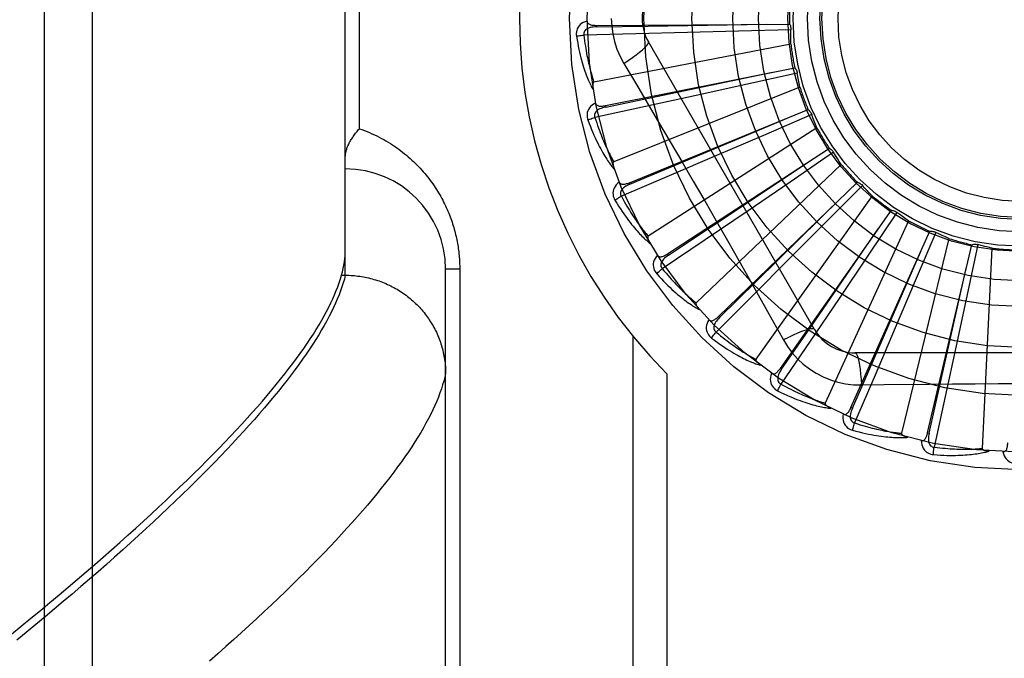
# Model space of a CAD drawing. Header units: inches. Extents: x 0 to 243, y 0 to 157.
# Tile 140 of 256: x 46.732 to 47.346, y 87.048 to 87.446. Entities that reach past the tile are written whole.
import ezdxf

# ---------------------------------------------------------------- set-up
doc = ezdxf.new("R2010")
doc.units = ezdxf.units.IN
doc.header["$LTSCALE"] = 13.357143
doc.header["$MEASUREMENT"] = 0
doc.linetypes.add('HIDDEN', pattern=[0.2, 0.1, -0.1])
doc.layers.add('LEFTHAND_DOOR_ASSEMBLY', color=7, linetype='CONTINUOUS')

msp = doc.modelspace()

# ---------------------------------------------------------------- linework, layer by layer
at = {"layer": 'LEFTHAND_DOOR_ASSEMBLY', "color": 8, "linetype": 'HIDDEN'}
for p, q in [((46.77773, 86.88988), (46.77773, 88.00302)), ((46.74773, 86.91927), (46.74773, 87.97363)), ((46.93523, 87.28642), (46.93523, 87.60648)), ((46.94401, 87.3777), (46.94401, 87.5152)), ((47.09167, 87.44211), (47.21202, 87.44292)), ((47.11617, 87.43681), (47.08388, 87.43609)), ((47.09167, 87.44211), (47.09168, 87.44115)), ((47.14835, 87.4376), (47.11617, 87.43681)), ((47.18013, 87.43843), (47.14835, 87.4376)), ((47.21291, 87.43935), (47.18013, 87.43843)), ((47.21286, 87.43046), (47.09015, 87.40681)), ((47.22752, 87.2527), (47.12408, 87.43187)), ((47.10874, 87.41841), (47.116, 87.40624)), ((47.09727, 87.39212), (47.21529, 87.41569)), ((47.21685, 87.41236), (47.18483, 87.40525)), ((47.21848, 87.40362), (47.10246, 87.35717)), ((47.18483, 87.40525), (47.15378, 87.39842)), ((47.15378, 87.39842), (47.12233, 87.39156)), ((47.12233, 87.39156), (47.09077, 87.38474)), ((47.09727, 87.39212), (47.09746, 87.39118)), ((47.11223, 87.34409), (47.22366, 87.38958)), ((47.1909, 87.37599), (47.2105, 87.38423)), ((47.22582, 87.3866), (47.19573, 87.37356)), ((47.1126, 87.34321), (47.1909, 87.37599)), ((47.22908, 87.37832), (47.12395, 87.31076)), ((47.19573, 87.37356), (47.16653, 87.36097)), ((47.13601, 87.29977), (47.23682, 87.36552)), ((47.2395, 87.363), (47.21242, 87.3445)), ((47.16653, 87.36097), (47.13695, 87.34829)), ((47.24427, 87.35549), (47.15382, 87.26925)), ((47.13695, 87.34829), (47.10724, 87.33561)), ((47.11223, 87.34409), (47.1126, 87.34321)), ((47.16775, 87.26074), (47.25429, 87.34438)), ((47.21242, 87.3445), (47.18614, 87.32662)), ((47.2574, 87.34242), (47.23431, 87.31913)), ((47.2635, 87.33595), (47.19102, 87.23415)), ((47.18614, 87.32662), (47.15949, 87.30856)), ((47.2063, 87.22843), (47.27545, 87.32693)), ((47.28609, 87.32039), (47.23418, 87.20672)), ((47.27888, 87.32559), (47.26061, 87.29836)), ((47.23431, 87.31913), (47.21189, 87.29659)), ((47.25027, 87.204), (47.29953, 87.31381)), ((47.15949, 87.30856), (47.13272, 87.29049)), ((47.31122, 87.3094), (47.28175, 87.18795)), ((47.30315, 87.31314), (47.29037, 87.28294)), ((47.29807, 87.18833), (47.32566, 87.30547)), ((47.32933, 87.3055), (47.3225, 87.27343)), ((47.33797, 87.30336), (47.33202, 87.17853)), ((47.13601, 87.29977), (47.13654, 87.29896)), ((47.21189, 87.29659), (47.18914, 87.27382)), ((47.26061, 87.29836), (47.24286, 87.27198)), ((46.99773, 86.94983), (46.99773, 87.2902)), ((47.00651, 87.2902), (46.99773, 87.2902)), ((47.00651, 87.2902), (47.00651, 87.00895)), ((46.93286, 87.28642), (46.93523, 87.28642)), ((46.93523, 87.28642), (46.93637, 87.28641)), ((47.29037, 87.28294), (47.27792, 87.25368)), ((47.18914, 87.27382), (47.16627, 87.25101)), ((47.24286, 87.27198), (47.22483, 87.24532)), ((47.3225, 87.27343), (47.31582, 87.24235)), ((47.16775, 87.26074), (47.16842, 87.26005)), ((47.27792, 87.25368), (47.26527, 87.22409)), ((47.11444, 87.24847), (47.11444, 86.97645)), ((47.22483, 87.24532), (47.20669, 87.2186)), ((47.31582, 87.24235), (47.30899, 87.21089)), ((47.45967, 87.23812), (47.25278, 87.23812)), ((47.2063, 87.22843), (47.20709, 87.22788)), ((47.13565, 87.22508), (47.13565, 86.97645)), ((47.26527, 87.22409), (47.25252, 87.19442)), ((47.25677, 87.2181), (47.27094, 87.2183)), ((47.30899, 87.21089), (47.30209, 87.17934)), ((47.25027, 87.204), (47.25115, 87.2036)), ((47.29807, 87.18833), (47.29901, 87.18811))]:
    msp.add_line(p, q, dxfattribs=at)
for points in [[(47.08596, 87.4448), (47.08467, 87.44438), (47.08352, 87.44386), (47.08249, 87.44325), (47.08161, 87.44255), (47.08086, 87.44177), (47.08026, 87.44092), (47.07979, 87.44), (47.07946, 87.43904), (47.07926, 87.43807), (47.07917, 87.43712), (47.07917, 87.43622), (47.07927, 87.43536)], [(47.08596, 87.44481), (47.08601, 87.44435), (47.08614, 87.44393), (47.08634, 87.44357), (47.08662, 87.44325), (47.08695, 87.44298), (47.08734, 87.44276), (47.08777, 87.44258), (47.08824, 87.44244), (47.08875, 87.44232), (47.08929, 87.44224), (47.08985, 87.44218), (47.09044, 87.44214), (47.09104, 87.44211), (47.09167, 87.44211)], [(47.09168, 87.44115), (47.12394, 87.44164), (47.19782, 87.44284)], [(47.10098, 87.44645), (47.10121, 87.44157), (47.10186, 87.43674), (47.10295, 87.43196), (47.10446, 87.42729), (47.10639, 87.42277), (47.10874, 87.41841)], [(47.21202, 87.44292), (47.21231, 87.44237), (47.21254, 87.4418), (47.21272, 87.4412), (47.21284, 87.44058), (47.21291, 87.43997), (47.21291, 87.43935)], [(47.07927, 87.43536), (47.07988, 87.43549), (47.08057, 87.43562), (47.08133, 87.43574), (47.08215, 87.43586), (47.08301, 87.43598), (47.08388, 87.43609)], [(47.09168, 87.44115), (47.09064, 87.44111), (47.08966, 87.44103), (47.08874, 87.44089), (47.08787, 87.44071), (47.08707, 87.44047), (47.08633, 87.44018), (47.08566, 87.43983), (47.08509, 87.43942), (47.08461, 87.43895), (47.08425, 87.43843), (47.08399, 87.43786), (47.08385, 87.43726), (47.08382, 87.43667), (47.08388, 87.43608)], [(47.08388, 87.43609), (47.08411, 87.43425), (47.08434, 87.43249), (47.08457, 87.43081), (47.08482, 87.4292), (47.08506, 87.42765), (47.08531, 87.42618), (47.08557, 87.42476), (47.08582, 87.42341), (47.08608, 87.42212), (47.08633, 87.42087), (47.08659, 87.41969), (47.08684, 87.41855), (47.0871, 87.41746), (47.08735, 87.41641), (47.0876, 87.41541), (47.08785, 87.41445), (47.08809, 87.41353), (47.08833, 87.41265), (47.08857, 87.41181), (47.0888, 87.411), (47.08904, 87.41022), (47.08927, 87.40948), (47.08949, 87.40877), (47.08972, 87.40809), (47.08994, 87.40743), (47.09015, 87.40681)], [(47.21286, 87.43046), (47.21283, 87.43269), (47.21282, 87.43491), (47.21285, 87.43713), (47.21291, 87.43935)], [(47.07927, 87.43536), (47.07963, 87.43317), (47.08001, 87.43107), (47.0804, 87.42907), (47.08079, 87.42716), (47.0812, 87.42535), (47.08161, 87.42362), (47.08202, 87.42197), (47.08244, 87.4204), (47.08286, 87.41891), (47.08328, 87.41748), (47.0837, 87.41613), (47.08412, 87.41483), (47.08454, 87.4136), (47.08495, 87.41243), (47.08536, 87.4113), (47.08577, 87.41024), (47.08617, 87.40922), (47.08657, 87.40826), (47.08697, 87.40734), (47.08736, 87.40647), (47.08775, 87.40564), (47.08814, 87.40486), (47.08851, 87.40411), (47.08889, 87.4034), (47.08926, 87.40273), (47.08962, 87.40209)], [(47.10873, 87.41841), (47.11157, 87.42027), (47.1142, 87.42208), (47.11655, 87.42378), (47.11862, 87.42539), (47.12042, 87.42689), (47.1219, 87.42825), (47.12304, 87.42945), (47.12379, 87.43047), (47.12414, 87.43128), (47.12408, 87.43187)], [(47.09746, 87.39118), (47.12905, 87.39777), (47.20136, 87.41293)], [(47.21529, 87.41569), (47.21568, 87.41521), (47.21602, 87.41469), (47.21631, 87.41413), (47.21654, 87.41355), (47.21672, 87.41296), (47.21685, 87.41236)], [(47.21848, 87.40362), (47.21802, 87.4058), (47.2176, 87.40798), (47.2172, 87.41017), (47.21685, 87.41236)], [(47.09015, 87.40681), (47.08999, 87.40674), (47.08986, 87.40665), (47.08974, 87.40651), (47.08965, 87.40634), (47.08958, 87.40616), (47.08952, 87.40596), (47.08948, 87.40575), (47.08944, 87.40553), (47.08942, 87.4053), (47.0894, 87.40505), (47.08939, 87.4048), (47.08939, 87.40454), (47.08939, 87.40427), (47.0894, 87.40399), (47.08942, 87.40371), (47.08944, 87.40341), (47.08948, 87.4031), (47.08951, 87.40278), (47.08956, 87.40245), (47.08962, 87.4021)], [(47.116, 87.40624), (47.13043, 87.38186), (47.13765, 87.36962), (47.14485, 87.35734), (47.15202, 87.34505), (47.15915, 87.33273), (47.16626, 87.32039), (47.17332, 87.30803), (47.18036, 87.29565)], [(47.09116, 87.39368), (47.08997, 87.39302), (47.08894, 87.3923), (47.08805, 87.3915), (47.08731, 87.39065), (47.08672, 87.38975), (47.08629, 87.38879), (47.08601, 87.3878), (47.08586, 87.3868), (47.08585, 87.3858), (47.08594, 87.38485), (47.08611, 87.38397), (47.08637, 87.38315)], [(47.09116, 87.39369), (47.09129, 87.39325), (47.09149, 87.39286), (47.09177, 87.39254), (47.0921, 87.39228), (47.09247, 87.39208), (47.09289, 87.39194), (47.09335, 87.39184), (47.09384, 87.39179), (47.09436, 87.39178), (47.09491, 87.3918), (47.09547, 87.39184), (47.09606, 87.39191), (47.09666, 87.39201), (47.09727, 87.39212)], [(47.09746, 87.39118), (47.09645, 87.39095), (47.0955, 87.39068), (47.09462, 87.39037), (47.09381, 87.39003), (47.09306, 87.38964), (47.0924, 87.38921), (47.09181, 87.38874), (47.09132, 87.38823), (47.09094, 87.38768), (47.09068, 87.3871), (47.09054, 87.38649), (47.09051, 87.38588), (47.09059, 87.38529), (47.09077, 87.38473)], [(47.22366, 87.38958), (47.22413, 87.38917), (47.22456, 87.38873), (47.22495, 87.38824), (47.22529, 87.38771), (47.22558, 87.38717), (47.22582, 87.3866)], [(47.08637, 87.38315), (47.08694, 87.38339), (47.0876, 87.38364), (47.08833, 87.38391), (47.0891, 87.38419), (47.08993, 87.38446), (47.09077, 87.38474)], [(47.08637, 87.38315), (47.08714, 87.38106), (47.08791, 87.37907), (47.08867, 87.37718), (47.08942, 87.37538), (47.09016, 87.37368), (47.09089, 87.37206), (47.09161, 87.37052), (47.09232, 87.36906), (47.09301, 87.36767), (47.0937, 87.36635), (47.09437, 87.3651), (47.09502, 87.36391), (47.09567, 87.36278), (47.09629, 87.3617), (47.09691, 87.36068), (47.09751, 87.35971), (47.0981, 87.35879), (47.09867, 87.35791), (47.09923, 87.35709), (47.09979, 87.35631), (47.10033, 87.35557), (47.10085, 87.35487), (47.10136, 87.35421), (47.10187, 87.35359), (47.10236, 87.353), (47.10283, 87.35244)], [(47.09077, 87.38474), (47.09133, 87.38297), (47.09189, 87.38129), (47.09244, 87.37968), (47.09299, 87.37814), (47.09352, 87.37668), (47.09405, 87.37527), (47.09456, 87.37393), (47.09507, 87.37265), (47.09556, 87.37143), (47.09605, 87.37026), (47.09653, 87.36914), (47.09699, 87.36807), (47.09745, 87.36705), (47.09789, 87.36607), (47.09833, 87.36514), (47.09875, 87.36424), (47.09916, 87.36338), (47.09957, 87.36256), (47.09996, 87.36178), (47.10035, 87.36103), (47.10072, 87.36031), (47.10109, 87.35963), (47.10144, 87.35897), (47.10179, 87.35834), (47.10213, 87.35774), (47.10246, 87.35717)], [(47.22908, 87.37832), (47.22821, 87.38038), (47.22738, 87.38244), (47.22658, 87.38451), (47.22582, 87.3866)], [(46.93523, 87.3601), (46.93523, 87.3605), (46.93525, 87.36091), (46.93529, 87.36133), (46.93534, 87.36176), (46.9354, 87.3622), (46.93548, 87.36266), (46.93557, 87.36312), (46.93568, 87.36358), (46.93581, 87.36406), (46.93595, 87.36455), (46.93611, 87.36504), (46.93628, 87.36555), (46.93647, 87.36606), (46.93667, 87.36657), (46.93689, 87.3671), (46.93713, 87.36763), (46.93739, 87.36816), (46.93766, 87.3687), (46.93794, 87.36925), (46.93824, 87.3698), (46.93856, 87.37036), (46.93889, 87.37091), (46.93924, 87.37147), (46.93961, 87.37204), (46.93999, 87.3726), (46.94038, 87.37317), (46.94079, 87.37374), (46.94121, 87.37431), (46.94164, 87.37487), (46.94209, 87.37544), (46.94255, 87.37601), (46.94303, 87.37657), (46.94351, 87.37714), (46.94401, 87.3777)], [(46.94401, 87.3777), (46.94561, 87.37713), (46.94719, 87.37654), (46.94876, 87.37593), (46.9503, 87.37528), (46.95183, 87.37462), (46.95333, 87.37393), (46.95482, 87.37321), (46.95629, 87.37247), (46.95773, 87.37172), (46.95915, 87.37094), (46.96056, 87.37014), (46.96194, 87.36932), (46.96329, 87.36848), (46.96463, 87.36762), (46.96594, 87.36675), (46.96723, 87.36586), (46.9685, 87.36495), (46.96974, 87.36403), (46.97096, 87.36309), (46.97216, 87.36214), (46.97333, 87.36117), (46.97448, 87.3602), (46.97561, 87.35921), (46.97671, 87.35821), (46.97779, 87.35719), (46.97885, 87.35617), (46.97988, 87.35514), (46.98089, 87.3541), (46.98188, 87.35305), (46.98285, 87.35199), (46.98379, 87.35093), (46.98471, 87.34985), (46.9856, 87.34877), (46.98648, 87.34769), (46.98733, 87.3466), (46.98816, 87.3455), (46.98897, 87.3444), (46.98976, 87.34329), (46.99053, 87.34218), (46.99127, 87.34106), (46.992, 87.33994), (46.9927, 87.33882), (46.99339, 87.3377), (46.99405, 87.33657), (46.99469, 87.33544), (46.99532, 87.33431), (46.99592, 87.33317), (46.99651, 87.33204), (46.99708, 87.3309), (46.99763, 87.32976), (46.99816, 87.32862), (46.99867, 87.32748), (46.99916, 87.32633), (46.99964, 87.32519), (47.00009, 87.32405), (47.00053, 87.32292), (47.00095, 87.32178), (47.00136, 87.32065), (47.00174, 87.31952), (47.00211, 87.3184), (47.00246, 87.31728), (47.00279, 87.31616), (47.00311, 87.31505), (47.00341, 87.31394), (47.0037, 87.31284), (47.00397, 87.31174), (47.00423, 87.31064), (47.00447, 87.30955), (47.00469, 87.30846), (47.0049, 87.30737), (47.0051, 87.30629), (47.00529, 87.30521), (47.00546, 87.30413), (47.00561, 87.30306), (47.00576, 87.30198), (47.00589, 87.30091), (47.00601, 87.29984), (47.00611, 87.29877), (47.00621, 87.2977), (47.00629, 87.29664), (47.00636, 87.29558), (47.00641, 87.29452), (47.00646, 87.29345), (47.00649, 87.29237), (47.00651, 87.29129), (47.00651, 87.2902)], [(47.23682, 87.36552), (47.23736, 87.36521), (47.23786, 87.36485), (47.23834, 87.36445), (47.23878, 87.364), (47.23916, 87.36352), (47.2395, 87.363)], [(47.24427, 87.35549), (47.24303, 87.35734), (47.24183, 87.35921), (47.24065, 87.3611), (47.2395, 87.363)], [(47.10246, 87.35717), (47.10232, 87.35708), (47.1022, 87.35695), (47.10212, 87.3568), (47.10206, 87.35662), (47.10202, 87.35643), (47.102, 87.35622), (47.102, 87.356), (47.10201, 87.35578), (47.10203, 87.35554), (47.10205, 87.3553), (47.10209, 87.35505), (47.10214, 87.3548), (47.1022, 87.35453), (47.10226, 87.35426), (47.10233, 87.35399), (47.10241, 87.3537), (47.1025, 87.3534), (47.1026, 87.35309), (47.1027, 87.35281), (47.1028, 87.35253)], [(47.13654, 87.29896), (47.16341, 87.31682), (47.22491, 87.35777)], [(47.10593, 87.34447), (47.10489, 87.3436), (47.10402, 87.34269), (47.10329, 87.34174), (47.10273, 87.34077), (47.10233, 87.33977), (47.10208, 87.33875), (47.10199, 87.33772), (47.10204, 87.33671), (47.10221, 87.33573), (47.10248, 87.33481), (47.10282, 87.33398), (47.10323, 87.33322)], [(47.10593, 87.34448), (47.10615, 87.34407), (47.10642, 87.34373), (47.10675, 87.34347), (47.10712, 87.34328), (47.10753, 87.34315), (47.10797, 87.34309), (47.10844, 87.34308), (47.10893, 87.34312), (47.10944, 87.34321), (47.10997, 87.34333), (47.11052, 87.34348), (47.11108, 87.34366), (47.11165, 87.34387), (47.11223, 87.34409)], [(47.25429, 87.34438), (47.25488, 87.34418), (47.25544, 87.34393), (47.25599, 87.34362), (47.2565, 87.34326), (47.25697, 87.34286), (47.2574, 87.34242)], [(47.1126, 87.34321), (47.11165, 87.34278), (47.11077, 87.34234), (47.10996, 87.34188), (47.10923, 87.34138), (47.10857, 87.34086), (47.108, 87.34032), (47.10751, 87.33974), (47.10712, 87.33915), (47.10686, 87.33854), (47.10671, 87.33792), (47.10669, 87.3373), (47.10678, 87.33669), (47.10696, 87.33613), (47.10725, 87.33561)], [(47.2635, 87.33595), (47.26194, 87.33753), (47.2604, 87.33914), (47.25889, 87.34077), (47.2574, 87.34242)], [(47.10323, 87.33322), (47.10374, 87.33357), (47.10434, 87.33394), (47.105, 87.33434), (47.10571, 87.33476), (47.10647, 87.33519), (47.10724, 87.33561)], [(47.10323, 87.33322), (47.10438, 87.33132), (47.10551, 87.32951), (47.10661, 87.3278), (47.10769, 87.32618), (47.10874, 87.32464), (47.10976, 87.32319), (47.11076, 87.32181), (47.11173, 87.32051), (47.11268, 87.31928), (47.1136, 87.31812), (47.11449, 87.31701), (47.11536, 87.31597), (47.11621, 87.31498), (47.11703, 87.31404), (47.11783, 87.31315), (47.1186, 87.31231), (47.11935, 87.31152), (47.12008, 87.31077), (47.12079, 87.31007), (47.12148, 87.30941), (47.12215, 87.30878), (47.1228, 87.3082), (47.12343, 87.30765), (47.12404, 87.30713), (47.12463, 87.30664), (47.12521, 87.30618)], [(47.10724, 87.33561), (47.10813, 87.33399), (47.109, 87.33244), (47.10985, 87.33096), (47.11067, 87.32956), (47.11147, 87.32822), (47.11225, 87.32694), (47.11301, 87.32572), (47.11375, 87.32456), (47.11447, 87.32345), (47.11517, 87.3224), (47.11585, 87.32139), (47.11651, 87.32043), (47.11715, 87.31951), (47.11777, 87.31863), (47.11838, 87.3178), (47.11896, 87.317), (47.11953, 87.31623), (47.12008, 87.31551), (47.12062, 87.31481), (47.12114, 87.31415), (47.12164, 87.31351), (47.12213, 87.31291), (47.1226, 87.31233), (47.12307, 87.31178), (47.12351, 87.31126), (47.12395, 87.31076)], [(47.16842, 87.26005), (47.19143, 87.28268), (47.24407, 87.33453)], [(47.27545, 87.32693), (47.27607, 87.32685), (47.27667, 87.32671), (47.27726, 87.32651), (47.27783, 87.32625), (47.27837, 87.32595), (47.27888, 87.32559)], [(47.28609, 87.32039), (47.28426, 87.32166), (47.28244, 87.32294), (47.28065, 87.32426), (47.27888, 87.32559)], [(47.20709, 87.22788), (47.2254, 87.25445), (47.26728, 87.31532)], [(47.29953, 87.31381), (47.30015, 87.31384), (47.30077, 87.31382), (47.30139, 87.31373), (47.302, 87.31359), (47.30258, 87.31339), (47.30315, 87.31314)], [(47.12395, 87.31076), (47.12382, 87.31064), (47.12373, 87.3105), (47.12368, 87.31033), (47.12365, 87.31014), (47.12365, 87.30994), (47.12367, 87.30974), (47.12371, 87.30952), (47.12376, 87.30931), (47.12382, 87.30908), (47.1239, 87.30885), (47.12398, 87.30861), (47.12408, 87.30837), (47.12418, 87.30812), (47.12429, 87.30787), (47.12442, 87.30761), (47.12455, 87.30734), (47.12469, 87.30707), (47.12485, 87.30678), (47.12502, 87.30649), (47.1252, 87.30618)], [(47.31122, 87.3094), (47.30917, 87.31029), (47.30715, 87.31121), (47.30514, 87.31216), (47.30315, 87.31314)], [(46.93286, 87.28642), (46.93341, 87.28855), (46.93389, 87.29063), (46.9343, 87.29268), (46.93463, 87.2947), (46.93489, 87.29668), (46.93508, 87.29862), (46.93519, 87.30053), (46.93523, 87.3024)], [(47.32566, 87.30547), (47.32626, 87.30563), (47.32687, 87.30572), (47.3275, 87.30575), (47.32812, 87.30573), (47.32873, 87.30564), (47.32933, 87.3055)], [(47.33797, 87.30336), (47.33579, 87.30385), (47.33363, 87.30437), (47.33148, 87.30492), (47.32933, 87.3055)], [(47.12976, 87.29895), (47.1289, 87.29789), (47.12821, 87.29683), (47.12768, 87.29577), (47.12731, 87.2947), (47.1271, 87.29364), (47.12705, 87.2926), (47.12716, 87.29157), (47.1274, 87.29059), (47.12776, 87.28966), (47.1282, 87.28881), (47.12868, 87.28805), (47.12923, 87.28739)], [(47.12975, 87.29895), (47.13004, 87.29859), (47.13037, 87.29831), (47.13075, 87.29812), (47.13115, 87.298), (47.13157, 87.29795), (47.13201, 87.29797), (47.13248, 87.29805), (47.13295, 87.29819), (47.13344, 87.29837), (47.13394, 87.29859), (47.13445, 87.29884), (47.13496, 87.29913), (47.13548, 87.29943), (47.13601, 87.29977)], [(47.13654, 87.29896), (47.13569, 87.29837), (47.13491, 87.29777), (47.1342, 87.29716), (47.13357, 87.29654), (47.13303, 87.2959), (47.13257, 87.29526), (47.1322, 87.2946), (47.13193, 87.29394), (47.13178, 87.2933), (47.13176, 87.29266), (47.13186, 87.29204), (47.13206, 87.29147), (47.13235, 87.29095), (47.13272, 87.29049)], [(47.18036, 87.29565), (47.19433, 87.2709), (47.20127, 87.25856), (47.20819, 87.24614)], [(47.25115, 87.2036), (47.2641, 87.23316), (47.2937, 87.30086)], [(47.12923, 87.28739), (47.12967, 87.28782), (47.13019, 87.28831), (47.13076, 87.28882), (47.13138, 87.28937), (47.13204, 87.28993), (47.13272, 87.29049)], [(47.13272, 87.29049), (47.1339, 87.28907), (47.13505, 87.28771), (47.13615, 87.28642), (47.13723, 87.2852), (47.13827, 87.28404), (47.13928, 87.28293), (47.14026, 87.28188), (47.1412, 87.28088), (47.14212, 87.27992), (47.143, 87.27902), (47.14386, 87.27816), (47.14469, 87.27734), (47.14549, 87.27656), (47.14627, 87.27582), (47.14702, 87.27511), (47.14775, 87.27443), (47.14845, 87.27379), (47.14913, 87.27318), (47.14979, 87.2726), (47.15042, 87.27205), (47.15104, 87.27152), (47.15163, 87.27102), (47.15221, 87.27054), (47.15276, 87.27009), (47.1533, 87.26966), (47.15382, 87.26925)], [(47.29901, 87.18811), (47.30613, 87.21958), (47.32238, 87.29166)], [(46.72717, 87.06273), (46.73332, 87.06773), (46.73937, 87.0727), (46.74533, 87.07762), (46.75119, 87.0825), (46.75696, 87.08734), (46.76263, 87.09213), (46.76821, 87.09688), (46.7737, 87.10159), (46.77909, 87.10625), (46.78438, 87.11086), (46.78958, 87.11543), (46.79469, 87.11996), (46.7997, 87.12444), (46.80462, 87.12887), (46.80944, 87.13326), (46.81418, 87.13761), (46.81881, 87.14191), (46.82336, 87.14616), (46.82781, 87.15037), (46.83217, 87.15454), (46.83644, 87.15865), (46.84061, 87.16273), (46.84469, 87.16675), (46.84868, 87.17073), (46.85258, 87.17467), (46.85638, 87.17856), (46.86009, 87.18241), (46.86371, 87.1862), (46.86724, 87.18996), (46.87068, 87.19367), (46.87403, 87.19733), (46.87729, 87.20095), (46.88045, 87.20452), (46.88353, 87.20805), (46.88651, 87.21153), (46.88941, 87.21496), (46.89221, 87.21835), (46.89492, 87.2217), (46.89755, 87.225), (46.90008, 87.22826), (46.90253, 87.23147), (46.90488, 87.23464), (46.90715, 87.23776), (46.90933, 87.24084), (46.91142, 87.24387), (46.91342, 87.24686), (46.91533, 87.2498), (46.91715, 87.2527), (46.91889, 87.25556), (46.92053, 87.25837), (46.92209, 87.26114), (46.92356, 87.26386), (46.92494, 87.26654), (46.92624, 87.26918), (46.92744, 87.27177), (46.92856, 87.27432), (46.9296, 87.27683), (46.93054, 87.27929), (46.9314, 87.28171), (46.93217, 87.28409), (46.93286, 87.28642)], [(46.93523, 87.28642), (46.93462, 87.28406), (46.93392, 87.28165), (46.93313, 87.2792), (46.93226, 87.27671), (46.9313, 87.27417), (46.93025, 87.27159), (46.92912, 87.26897), (46.92789, 87.2663), (46.92658, 87.26359), (46.92518, 87.26084), (46.92369, 87.25804), (46.92211, 87.2552), (46.92045, 87.25232), (46.91869, 87.24939), (46.91685, 87.24642), (46.91492, 87.2434), (46.9129, 87.24034), (46.91079, 87.23724), (46.9086, 87.23409), (46.90631, 87.2309), (46.90394, 87.22767), (46.90148, 87.22439), (46.89893, 87.22107), (46.89629, 87.21771), (46.89356, 87.2143), (46.89074, 87.21085), (46.88784, 87.20736), (46.88484, 87.20382), (46.88176, 87.20024), (46.87859, 87.19662), (46.87533, 87.19295), (46.87198, 87.18924), (46.86854, 87.18549), (46.86501, 87.1817), (46.8614, 87.17786), (46.85769, 87.17398), (46.8539, 87.17006), (46.85002, 87.1661), (46.84605, 87.1621), (46.84199, 87.15805), (46.83784, 87.15396), (46.8336, 87.14983), (46.82928, 87.14566), (46.82487, 87.14145), (46.82037, 87.1372), (46.81578, 87.13291), (46.8111, 87.12858), (46.80633, 87.12421), (46.80148, 87.1198), (46.79654, 87.11535), (46.79151, 87.11086), (46.7864, 87.10633), (46.7812, 87.10176), (46.77591, 87.09716), (46.77053, 87.09252), (46.76507, 87.08784), (46.75952, 87.08312), (46.75389, 87.07837), (46.74817, 87.07358), (46.74236, 87.06876), (46.73647, 87.0639), (46.7305, 87.05901)], [(46.93637, 87.28641), (46.9375, 87.28638), (46.93862, 87.28633), (46.93975, 87.28626), (46.94087, 87.28617), (46.942, 87.28606), (46.94312, 87.28593), (46.94423, 87.28578), (46.94535, 87.28562), (46.94646, 87.28543), (46.94757, 87.28522), (46.94867, 87.28499), (46.94977, 87.28474), (46.95087, 87.28448), (46.95196, 87.28419), (46.95304, 87.28388), (46.95412, 87.28356), (46.95519, 87.28322), (46.95626, 87.28285), (46.95732, 87.28247), (46.95837, 87.28207), (46.95941, 87.28165), (46.96045, 87.28122), (46.96148, 87.28076), (46.9625, 87.28029), (46.96351, 87.2798), (46.96451, 87.27929), (46.9655, 87.27876), (46.96648, 87.27822), (46.96746, 87.27766), (46.96842, 87.27708), (46.96937, 87.27649), (46.97031, 87.27587), (46.97123, 87.27525), (46.97215, 87.2746), (46.97306, 87.27394), (46.97395, 87.27326), (46.97483, 87.27257), (46.97569, 87.27186), (46.97655, 87.27114), (46.97739, 87.2704), (46.97821, 87.26965), (46.97902, 87.26888), (46.97982, 87.2681), (46.9806, 87.26731), (46.98137, 87.2665), (46.98213, 87.26568), (46.98286, 87.26484), (46.98359, 87.26399), (46.98429, 87.26313), (46.98498, 87.26226), (46.98566, 87.26137), (46.98632, 87.26047), (46.98696, 87.25956), (46.98758, 87.25864), (46.98819, 87.25771), (46.98878, 87.25677), (46.98935, 87.25582), (46.98991, 87.25486), (46.99045, 87.25389), (46.99097, 87.25291), (46.99147, 87.25192), (46.99195, 87.25092), (46.99242, 87.24991), (46.99286, 87.2489), (46.99329, 87.24787), (46.9937, 87.24684), (46.99409, 87.24581), (46.99445, 87.24476), (46.99481, 87.24371), (46.99514, 87.24266), (46.99545, 87.2416), (46.99574, 87.24053), (46.99601, 87.23946), (46.99626, 87.23838), (46.9965, 87.2373), (46.99671, 87.23621), (46.9969, 87.23512), (46.99708, 87.23403), (46.99723, 87.23294), (46.99736, 87.23184), (46.99747, 87.23074), (46.99756, 87.22964), (46.99763, 87.22854), (46.99769, 87.22743), (46.99772, 87.22633), (46.99773, 87.22523)], [(47.12923, 87.28739), (47.13072, 87.28574), (47.13217, 87.28417), (47.13358, 87.2827), (47.13494, 87.28131), (47.13626, 87.28), (47.13754, 87.27877), (47.13878, 87.27761), (47.13998, 87.27652), (47.14115, 87.27549), (47.14227, 87.27452), (47.14336, 87.2736), (47.14441, 87.27274), (47.14543, 87.27193), (47.14641, 87.27116), (47.14736, 87.27044), (47.14828, 87.26976), (47.14917, 87.26913), (47.15003, 87.26853), (47.15086, 87.26798), (47.15166, 87.26746), (47.15243, 87.26697), (47.15318, 87.26652), (47.1539, 87.2661), (47.1546, 87.2657), (47.15527, 87.26534), (47.15593, 87.265)], [(47.15382, 87.26925), (47.15372, 87.26911), (47.15366, 87.26895), (47.15364, 87.26878), (47.15365, 87.26859), (47.15369, 87.2684), (47.15375, 87.2682), (47.15383, 87.268), (47.15392, 87.26779), (47.15402, 87.26758), (47.15414, 87.26737), (47.15427, 87.26715), (47.1544, 87.26693), (47.15455, 87.26671), (47.15471, 87.26648), (47.15488, 87.26625), (47.15506, 87.26601), (47.15526, 87.26577), (47.15546, 87.26552), (47.15568, 87.26526), (47.15592, 87.265)], [(47.16176, 87.25875), (47.16112, 87.25755), (47.16065, 87.25639), (47.16033, 87.25524), (47.16017, 87.25412), (47.16016, 87.25304), (47.16031, 87.25201), (47.16061, 87.25102), (47.16103, 87.2501), (47.16156, 87.24926), (47.16215, 87.2485), (47.16277, 87.24785), (47.16343, 87.2473)], [(47.16176, 87.25876), (47.16211, 87.25846), (47.16249, 87.25825), (47.16289, 87.25812), (47.16331, 87.25808), (47.16374, 87.25812), (47.16417, 87.25822), (47.1646, 87.25839), (47.16505, 87.25861), (47.16549, 87.25888), (47.16594, 87.25919), (47.16639, 87.25954), (47.16684, 87.25991), (47.1673, 87.26032), (47.16775, 87.26074)], [(47.16842, 87.26005), (47.1677, 87.25931), (47.16704, 87.25857), (47.16647, 87.25784), (47.16597, 87.25711), (47.16555, 87.25638), (47.16522, 87.25566), (47.16498, 87.25495), (47.16485, 87.25425), (47.16483, 87.25359), (47.16492, 87.25296), (47.16513, 87.25237), (47.16544, 87.25184), (47.16582, 87.25139), (47.16628, 87.25101)], [(47.22752, 87.2527), (47.22706, 87.25304), (47.22622, 87.25314), (47.22503, 87.25302), (47.2235, 87.25267), (47.22163, 87.2521), (47.21945, 87.25131), (47.21697, 87.25031), (47.21424, 87.2491), (47.21129, 87.24769), (47.20819, 87.24614)], [(47.16343, 87.2473), (47.16378, 87.24781), (47.1642, 87.24839), (47.16466, 87.249), (47.16517, 87.24965), (47.16571, 87.25033), (47.16627, 87.25101)], [(47.16343, 87.2473), (47.16521, 87.24596), (47.16693, 87.2447), (47.16859, 87.24352), (47.1702, 87.24242), (47.17174, 87.24138), (47.17323, 87.24042), (47.17467, 87.23951), (47.17605, 87.23866), (47.17739, 87.23787), (47.17868, 87.23713), (47.17992, 87.23644), (47.18111, 87.2358), (47.18227, 87.23519), (47.18338, 87.23462), (47.18444, 87.2341), (47.18547, 87.2336), (47.18647, 87.23315), (47.18742, 87.23272), (47.18834, 87.23234), (47.18923, 87.23198), (47.19008, 87.23165), (47.1909, 87.23134), (47.19169, 87.23107), (47.19245, 87.23081), (47.19318, 87.23058), (47.19389, 87.23037)], [(47.16627, 87.25101), (47.1677, 87.24984), (47.16908, 87.24872), (47.17042, 87.24767), (47.1717, 87.24667), (47.17295, 87.24572), (47.17415, 87.24483), (47.17531, 87.24398), (47.17642, 87.24317), (47.1775, 87.24241), (47.17854, 87.24169), (47.17955, 87.24101), (47.18052, 87.24036), (47.18146, 87.23975), (47.18236, 87.23917), (47.18323, 87.23861), (47.18407, 87.23809), (47.18488, 87.23759), (47.18566, 87.23712), (47.18642, 87.23667), (47.18715, 87.23625), (47.18785, 87.23585), (47.18853, 87.23547), (47.18919, 87.23511), (47.18982, 87.23477), (47.19043, 87.23445), (47.19102, 87.23415)], [(47.20819, 87.24614), (47.21079, 87.24194), (47.21373, 87.23802), (47.217, 87.23438), (47.22058, 87.23106), (47.22446, 87.22806), (47.22858, 87.22542), (47.23293, 87.22316), (47.23746, 87.2213), (47.24214, 87.21986), (47.24694, 87.21883), (47.25182, 87.21825), (47.25677, 87.2181)], [(47.19102, 87.23415), (47.19094, 87.23399), (47.19091, 87.23383), (47.19093, 87.23365), (47.19097, 87.23347), (47.19105, 87.23328), (47.19114, 87.2331), (47.19126, 87.23292), (47.19138, 87.23273), (47.19153, 87.23254), (47.19168, 87.23236), (47.19185, 87.23217), (47.19203, 87.23198), (47.19222, 87.23179), (47.19241, 87.23159), (47.19263, 87.2314), (47.19285, 87.2312), (47.19309, 87.231), (47.19333, 87.23079), (47.19357, 87.2306), (47.19381, 87.23042)], [(47.25278, 87.23812), (47.25331, 87.23789), (47.25382, 87.23721), (47.25431, 87.23611), (47.25478, 87.23462), (47.25522, 87.23271), (47.25562, 87.23043), (47.25599, 87.22778), (47.2563, 87.22481), (47.25657, 87.22155), (47.25677, 87.2181)], [(47.2008, 87.22535), (47.2012, 87.22512), (47.20161, 87.22498), (47.20203, 87.22494), (47.20245, 87.22498), (47.20286, 87.22509), (47.20326, 87.22528), (47.20366, 87.22553), (47.20405, 87.22583), (47.20444, 87.22618), (47.20482, 87.22657), (47.20519, 87.22699), (47.20557, 87.22744), (47.20594, 87.22792), (47.2063, 87.22843)], [(47.20709, 87.22788), (47.20652, 87.22701), (47.20602, 87.22617), (47.20559, 87.22534), (47.20524, 87.22453), (47.20497, 87.22373), (47.20478, 87.22296), (47.20468, 87.22222), (47.20468, 87.22151), (47.20478, 87.22085), (47.20499, 87.22025), (47.20531, 87.21971), (47.20572, 87.21925), (47.20618, 87.21888), (47.2067, 87.21859)], [(46.99773, 87.22523), (46.9972, 87.22289), (46.99658, 87.22051), (46.99588, 87.21808), (46.99508, 87.21561), (46.9942, 87.2131), (46.99322, 87.21055), (46.99216, 87.20795), (46.99101, 87.20531), (46.98976, 87.20262), (46.98843, 87.19989), (46.98701, 87.19712), (46.9855, 87.1943), (46.98389, 87.19144), (46.9822, 87.18854), (46.98042, 87.18559), (46.97855, 87.1826), (46.97659, 87.17956), (46.97453, 87.17648), (46.97239, 87.17336), (46.97015, 87.17019), (46.96783, 87.16698), (46.96541, 87.16372), (46.96291, 87.16042), (46.96031, 87.15708), (46.95762, 87.15369), (46.95484, 87.15026), (46.95197, 87.14679), (46.94901, 87.14327), (46.94596, 87.13971), (46.94282, 87.13611), (46.93958, 87.13246), (46.93626, 87.12877), (46.93284, 87.12503), (46.92933, 87.12125), (46.92573, 87.11743), (46.92204, 87.11357), (46.91826, 87.10967), (46.91438, 87.10572), (46.91042, 87.10173), (46.90636, 87.09769), (46.90221, 87.09362), (46.89797, 87.0895), (46.89364, 87.08534), (46.88922, 87.08114), (46.8847, 87.0769), (46.8801, 87.07262), (46.8754, 87.06829), (46.87061, 87.06393), (46.86573, 87.05952), (46.86076, 87.05508), (46.8557, 87.05059), (46.85055, 87.04607)], [(47.2008, 87.22534), (47.2004, 87.22405), (47.20015, 87.22281), (47.20005, 87.22162), (47.20011, 87.22049), (47.20031, 87.21943), (47.20065, 87.21845), (47.20113, 87.21753), (47.20172, 87.2167), (47.20239, 87.21598), (47.20312, 87.21535), (47.20385, 87.21483), (47.2046, 87.21442)], [(47.2046, 87.21442), (47.20485, 87.21498), (47.20515, 87.21562), (47.20549, 87.21632), (47.20587, 87.21705), (47.20627, 87.21782), (47.20669, 87.2186)], [(47.20669, 87.2186), (47.20832, 87.21771), (47.20989, 87.21688), (47.21139, 87.2161), (47.21285, 87.21536), (47.21425, 87.21466), (47.21559, 87.21401), (47.21689, 87.2134), (47.21814, 87.21282), (47.21935, 87.21228), (47.22051, 87.21177), (47.22162, 87.21129), (47.2227, 87.21083), (47.22373, 87.21041), (47.22473, 87.21001), (47.22569, 87.20963), (47.22661, 87.20927), (47.2275, 87.20894), (47.22836, 87.20862), (47.22919, 87.20833), (47.22998, 87.20805), (47.23075, 87.20779), (47.23149, 87.20755), (47.2322, 87.20732), (47.23288, 87.2071), (47.23354, 87.20691), (47.23418, 87.20672)], [(47.27094, 87.2183), (47.29927, 87.21861), (47.31348, 87.21874), (47.32771, 87.21883), (47.34194, 87.2189), (47.35618, 87.21892), (47.37042, 87.2189), (47.38465, 87.21884), (47.39889, 87.21875)], [(47.2046, 87.21442), (47.20661, 87.21344), (47.20854, 87.21253), (47.21039, 87.21168), (47.21217, 87.2109), (47.21388, 87.21018), (47.21553, 87.20951), (47.21711, 87.20889), (47.21863, 87.20832), (47.22009, 87.2078), (47.2215, 87.20731), (47.22285, 87.20687), (47.22414, 87.20646), (47.22539, 87.20609), (47.22659, 87.20574), (47.22774, 87.20542), (47.22884, 87.20513), (47.2299, 87.20487), (47.23092, 87.20464), (47.2319, 87.20443), (47.23284, 87.20425), (47.23374, 87.20409), (47.2346, 87.20394), (47.23543, 87.20382), (47.23622, 87.20371), (47.23698, 87.20362), (47.23771, 87.20355)], [(47.23418, 87.20672), (47.23414, 87.20655), (47.23414, 87.20638), (47.23419, 87.20621), (47.23427, 87.20604), (47.23437, 87.20588), (47.2345, 87.20571), (47.23465, 87.20555), (47.23481, 87.2054), (47.23498, 87.20524), (47.23517, 87.20509), (47.23537, 87.20493), (47.23558, 87.20478), (47.2358, 87.20463), (47.23604, 87.20448), (47.23628, 87.20432), (47.23654, 87.20417), (47.23681, 87.20402), (47.23709, 87.20386), (47.23739, 87.20371), (47.2377, 87.20355)], [(47.24545, 87.19993), (47.24589, 87.19978), (47.24631, 87.19972), (47.24674, 87.19976), (47.24714, 87.19988), (47.24752, 87.20007), (47.24788, 87.20033), (47.24822, 87.20064), (47.24855, 87.20101), (47.24887, 87.20143), (47.24917, 87.20189), (47.24946, 87.20237), (47.24974, 87.20289), (47.25001, 87.20343), (47.25027, 87.204)], [(47.25115, 87.2036), (47.25075, 87.20265), (47.25042, 87.20172), (47.25016, 87.20082), (47.24997, 87.19996), (47.24985, 87.19913), (47.24981, 87.19834), (47.24986, 87.19759), (47.24999, 87.19689), (47.25022, 87.19627), (47.25054, 87.19572), (47.25095, 87.19525), (47.25143, 87.19487), (47.25196, 87.1946), (47.25252, 87.19441)], [(47.24545, 87.19992), (47.2453, 87.19857), (47.2453, 87.19731), (47.24543, 87.19613), (47.24569, 87.19503), (47.24609, 87.19403), (47.24661, 87.19312), (47.24726, 87.19232), (47.24799, 87.19162), (47.24879, 87.19103), (47.24962, 87.19055), (47.25044, 87.19018), (47.25126, 87.18992)], [(47.25126, 87.18992), (47.2514, 87.19052), (47.25157, 87.1912), (47.25177, 87.19195), (47.252, 87.19274), (47.25225, 87.19357), (47.25252, 87.19442)], [(47.25252, 87.19442), (47.25428, 87.19386), (47.25598, 87.19333), (47.25761, 87.19285), (47.25917, 87.1924), (47.26068, 87.19198), (47.26213, 87.1916), (47.26352, 87.19124), (47.26485, 87.19091), (47.26614, 87.1906), (47.26737, 87.19032), (47.26856, 87.19006), (47.2697, 87.18982), (47.2708, 87.1896), (47.27185, 87.18939), (47.27287, 87.1892), (47.27384, 87.18903), (47.27478, 87.18887), (47.27568, 87.18872), (47.27655, 87.18859), (47.27738, 87.18847), (47.27819, 87.18836), (47.27896, 87.18826), (47.2797, 87.18817), (47.28041, 87.18809), (47.2811, 87.18802), (47.28175, 87.18795)], [(47.25126, 87.18992), (47.25341, 87.18933), (47.25547, 87.1888), (47.25745, 87.18832), (47.25935, 87.18789), (47.26117, 87.18751), (47.26291, 87.18716), (47.26458, 87.18686), (47.26618, 87.18658), (47.26772, 87.18635), (47.26919, 87.18614), (47.2706, 87.18596), (47.27195, 87.1858), (47.27324, 87.18567), (47.27448, 87.18556), (47.27567, 87.18546), (47.27681, 87.18539), (47.2779, 87.18533), (47.27895, 87.1853), (47.27995, 87.18528), (47.2809, 87.18527), (47.28182, 87.18528), (47.28269, 87.18531), (47.28353, 87.18534), (47.28433, 87.18539), (47.28509, 87.18544), (47.28582, 87.18551)], [(47.28175, 87.18795), (47.28175, 87.18778), (47.28178, 87.18762), (47.28186, 87.18746), (47.28197, 87.18731), (47.28211, 87.18716), (47.28226, 87.18703), (47.28244, 87.1869), (47.28262, 87.18677), (47.28282, 87.18665), (47.28304, 87.18654), (47.28326, 87.18642), (47.2835, 87.18631), (47.28375, 87.18621), (47.284, 87.1861), (47.28427, 87.186), (47.28455, 87.1859), (47.28485, 87.1858), (47.28515, 87.1857), (47.28544, 87.18561), (47.28573, 87.18553)], [(47.29411, 87.18342), (47.29456, 87.18335), (47.29499, 87.18338), (47.2954, 87.1835), (47.29578, 87.18369), (47.29611, 87.18395), (47.29642, 87.18427), (47.29669, 87.18465), (47.29695, 87.18507), (47.29718, 87.18554), (47.29738, 87.18604), (47.29758, 87.18658), (47.29775, 87.18714), (47.29792, 87.18772), (47.29807, 87.18833)], [(47.29901, 87.18811), (47.2988, 87.18709), (47.29865, 87.18612), (47.29856, 87.18519), (47.29854, 87.18431), (47.29858, 87.18347), (47.29869, 87.18268), (47.29888, 87.18195), (47.29914, 87.18129), (47.29948, 87.18072), (47.2999, 87.18025), (47.30039, 87.17987), (47.30094, 87.17959), (47.30151, 87.17941), (47.30209, 87.17934)], [(47.29411, 87.18342), (47.29422, 87.18206), (47.29445, 87.18082), (47.2948, 87.17968), (47.29527, 87.17866), (47.29585, 87.17775), (47.29654, 87.17696), (47.29732, 87.17629), (47.29818, 87.17574), (47.29907, 87.17531), (47.29998, 87.175), (47.30085, 87.17479), (47.3017, 87.17469)], [(47.3017, 87.17469), (47.30173, 87.1753), (47.30177, 87.17601), (47.30182, 87.17678), (47.3019, 87.1776), (47.30199, 87.17847), (47.30209, 87.17934)], [(47.30209, 87.17934), (47.30393, 87.17913), (47.30569, 87.17893), (47.30738, 87.17877), (47.30901, 87.17862), (47.31056, 87.1785), (47.31206, 87.17839), (47.31349, 87.17831), (47.31486, 87.17824), (47.31618, 87.17818), (47.31745, 87.17813), (47.31867, 87.1781), (47.31983, 87.17808), (47.32095, 87.17807), (47.32203, 87.17807), (47.32306, 87.17808), (47.32405, 87.17809), (47.325, 87.17811), (47.32591, 87.17814), (47.32679, 87.17817), (47.32763, 87.17821), (47.32844, 87.17825), (47.32922, 87.1783), (47.32996, 87.17835), (47.33068, 87.17841), (47.33136, 87.17847), (47.33202, 87.17853)], [(47.33202, 87.17853), (47.33204, 87.17836), (47.33211, 87.1782), (47.33222, 87.17806), (47.33235, 87.17794), (47.33252, 87.17782), (47.3327, 87.17772), (47.33289, 87.17762), (47.3331, 87.17754), (47.33332, 87.17746), (47.33355, 87.17738), (47.33379, 87.17731), (47.33404, 87.17725), (47.33431, 87.17719), (47.33458, 87.17714), (47.33486, 87.17709), (47.33516, 87.17704), (47.33546, 87.177), (47.33578, 87.17696), (47.33612, 87.17693), (47.33648, 87.1769)], [(47.34501, 87.17641), (47.34547, 87.17644), (47.34589, 87.17655), (47.34626, 87.17674), (47.3466, 87.177), (47.34688, 87.17732), (47.34712, 87.17769), (47.34732, 87.17811), (47.34748, 87.17858), (47.34762, 87.17908), (47.34773, 87.17961), (47.34782, 87.18017), (47.34789, 87.18076), (47.34794, 87.18136), (47.34797, 87.18199)], [(47.3017, 87.17469), (47.30393, 87.17452), (47.30606, 87.17439), (47.30809, 87.1743), (47.31003, 87.17423), (47.31189, 87.1742), (47.31367, 87.17419), (47.31537, 87.1742), (47.31699, 87.17424), (47.31854, 87.1743), (47.32003, 87.17437), (47.32144, 87.17446), (47.3228, 87.17456), (47.3241, 87.17468), (47.32534, 87.1748), (47.32652, 87.17493), (47.32765, 87.17508), (47.32874, 87.17523), (47.32977, 87.17539), (47.33075, 87.17556), (47.33169, 87.17574), (47.33259, 87.17592), (47.33344, 87.17611), (47.33426, 87.1763), (47.33503, 87.1765), (47.33577, 87.1767), (47.33648, 87.1769)], [(47.34501, 87.17641), (47.34538, 87.1751), (47.34584, 87.17393), (47.3464, 87.17288), (47.34705, 87.17196), (47.34779, 87.17118), (47.34862, 87.17053), (47.34952, 87.17002), (47.35046, 87.16964), (47.35142, 87.1694), (47.35237, 87.16926), (47.35326, 87.16922), (47.35412, 87.16928)]]:
    msp.add_lwpolyline(points, dxfattribs=at)
for radius in [0.28125, 0.27028, 0.235, 0.205, 0.17959, 0.1635, 0.14525, 0.142, 0.133, 0.12525, 0.124, 0.114]:
    msp.add_circle((47.35623, 87.44645), radius, dxfattribs=at)
for centre, radius, start, end in [((47.35623, 87.44645), 0.3125, 134.89708, 225.10292), ((47.14934, 87.44645), 0.02917, 150, 210), ((47.35623, 87.44645), 0.14425, 175.45528, 181.40153), ((47.35623, 87.44645), 0.14425, 186.36437, 192.31062), ((47.35623, 87.44645), 0.14425, 197.27346, 203.21971), ((47.35623, 87.44645), 0.14425, 208.18255, 214.1288), ((46.93523, 87.2902), 0.0625, 0, 90), ((47.35623, 87.44645), 0.14425, 219.09165, 225.03789), ((47.35623, 87.44645), 0.14425, 230.00074, 235.94698), ((47.35623, 87.44645), 0.14425, 240.90983, 246.85607), ((47.35623, 87.44645), 0.14425, 251.81892, 257.76516), ((47.35623, 87.44645), 0.14425, 262.72801, 268.67426), ((47.25278, 87.26728), 0.02917, 210, 270)]:
    msp.add_arc(centre, radius, start, end, dxfattribs=at)

doc.saveas('drawing.dxf')
